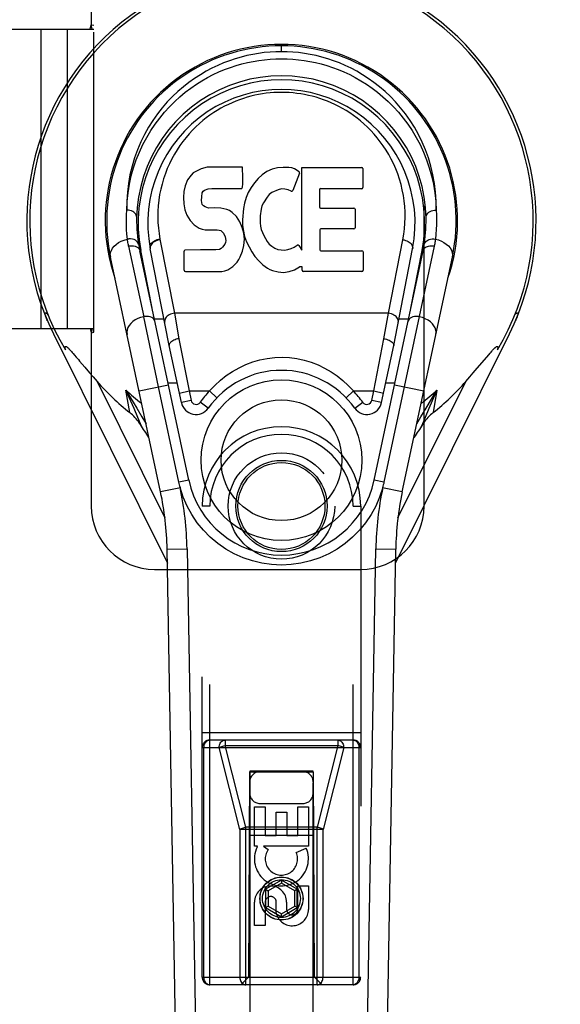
# Model space of a CAD drawing. Header units: inches. Extents: x 0 to 215, y 0 to 139.
# Tile 68 of 91: x 67.87 to 70, y 65.43 to 69.31. Entities that reach past the tile are written whole.
import ezdxf

# ---------------------------------------------------------------- set-up
doc = ezdxf.new("R2010")
doc.units = ezdxf.units.IN
doc.header["$LTSCALE"] = 11.835443
doc.header["$MEASUREMENT"] = 0
doc.linetypes.add('HIDDEN', pattern=[0.2, 0.1, -0.1])
doc.linetypes.add('PHANTOM', pattern=[0.8, 0.45, -0.05, 0.1, -0.05, 0.1, -0.05])
doc.layers.get('0').update_dxf_attribs({"linetype": 'CONTINUOUS'})
for name, color, linetype in [('02___PRT_ALL_AXES', 7, 'CONTINUOUS'), ('AVAILABLE_DOOR_SPACE', 7, 'CONTINUOUS'), ('DEFAULT_2', 8, 'HIDDEN')]:
    doc.layers.add(name, color=color, linetype=linetype)

msp = doc.modelspace()

# ---------------------------------------------------------------- linework, layer by layer
at = {"color": 7, "linetype": 'Continuous'}
for p, q in [((68.8981, 69.1884), (68.8981, 69.2115)), ((68.5504, 68.7103), (68.5419, 68.7023)), ((68.56, 68.7168), (68.5504, 68.7103)), ((68.5817, 68.7266), (68.56, 68.7168)), ((68.605, 68.7339), (68.5817, 68.7266)), ((68.7446, 68.7339), (68.605, 68.7339)), ((68.7463, 68.6911), (68.7446, 68.7339)), ((68.8405, 68.7165), (68.8223, 68.7036)), ((68.8609, 68.7254), (68.8405, 68.7165)), ((68.8827, 68.7303), (68.8609, 68.7254)), ((68.9048, 68.7324), (68.8827, 68.7303)), ((68.9274, 68.732), (68.9048, 68.7324)), ((68.9385, 68.7304), (68.9274, 68.732)), ((68.949, 68.727), (68.9385, 68.7304)), ((68.9691, 68.7098), (68.9429, 68.6416)), ((68.9677, 68.7149), (68.949, 68.727)), ((68.9779, 68.7319), (69.2147, 68.7319)), ((68.9779, 68.4067), (68.9779, 68.7319)), ((69.2192, 68.7274), (69.2192, 68.653)), ((68.5282, 68.6827), (68.5189, 68.6602)), ((68.5419, 68.7023), (68.5282, 68.6827)), ((68.7442, 68.6545), (68.7454, 68.6673)), ((68.7454, 68.6673), (68.7463, 68.6911)), ((68.7913, 68.6716), (68.7783, 68.6534)), ((68.806, 68.6883), (68.7913, 68.6716)), ((68.8223, 68.7036), (68.806, 68.6883)), ((68.5138, 68.6368), (68.512, 68.6131)), ((68.5189, 68.6602), (68.5138, 68.6368)), ((68.5837, 68.6164), (68.5858, 68.6315)), ((68.5858, 68.6315), (68.5889, 68.6381)), ((68.5889, 68.6381), (68.5947, 68.643)), ((68.5947, 68.643), (68.609, 68.6474)), ((68.609, 68.6474), (68.6239, 68.6486)), ((68.6239, 68.6486), (68.7368, 68.6486)), ((68.7368, 68.6486), (68.7424, 68.6491)), ((68.7424, 68.6491), (68.7442, 68.6545)), ((68.7675, 68.6339), (68.759, 68.6133)), ((68.7783, 68.6534), (68.7675, 68.6339)), ((68.8603, 68.6335), (68.8496, 68.626)), ((68.8852, 68.644), (68.8603, 68.6335)), ((68.898, 68.6473), (68.8852, 68.644)), ((68.9113, 68.6471), (68.898, 68.6473)), ((68.9245, 68.644), (68.9113, 68.6471)), ((68.9369, 68.6391), (68.9245, 68.644)), ((69.048, 68.6441), (69.048, 68.5766)), ((69.2147, 68.6485), (69.0525, 68.6485)), ((68.512, 68.6131), (68.5128, 68.5892)), ((68.5128, 68.5892), (68.5167, 68.5657)), ((68.5831, 68.6014), (68.5837, 68.6164)), ((68.5838, 68.5938), (68.5831, 68.6014)), ((68.5861, 68.5867), (68.5838, 68.5938)), ((68.7529, 68.5918), (68.7488, 68.5699)), ((68.759, 68.6133), (68.7529, 68.5918)), ((68.8272, 68.5924), (68.8213, 68.5806)), ((68.8413, 68.6156), (68.8272, 68.5924)), ((68.8496, 68.626), (68.8413, 68.6156)), ((68.5167, 68.5657), (68.5251, 68.5435)), ((68.5906, 68.5807), (68.5861, 68.5867)), ((68.5967, 68.5763), (68.5906, 68.5807)), ((68.6111, 68.5723), (68.5967, 68.5763)), ((68.6352, 68.573), (68.6111, 68.5723)), ((68.6591, 68.5718), (68.6352, 68.573)), ((68.6826, 68.5667), (68.6591, 68.5718)), ((68.6935, 68.5619), (68.6826, 68.5667)), ((68.7034, 68.555), (68.6935, 68.5619)), ((68.7206, 68.5382), (68.7034, 68.555)), ((68.7488, 68.5699), (68.7442, 68.5255)), ((68.8176, 68.568), (68.8143, 68.5412)), ((68.8213, 68.5806), (68.8176, 68.568)), ((69.0525, 68.5721), (69.1837, 68.5721)), ((69.1882, 68.5677), (69.1882, 68.4945)), ((68.5251, 68.5435), (68.5379, 68.5233)), ((68.5379, 68.5233), (68.5543, 68.506)), ((68.7337, 68.5181), (68.7206, 68.5382)), ((68.7431, 68.496), (68.7337, 68.5181)), ((68.7442, 68.5255), (68.7451, 68.5033)), ((68.8143, 68.5412), (68.8136, 68.5143)), ((68.8136, 68.5143), (68.8149, 68.5011)), ((68.5543, 68.506), (68.5741, 68.4928)), ((68.5741, 68.4928), (68.5852, 68.4887)), ((68.5852, 68.4887), (68.5969, 68.4867)), ((68.5969, 68.4867), (68.6444, 68.4862)), ((68.6444, 68.4862), (68.652, 68.4855)), ((68.652, 68.4855), (68.6589, 68.4831)), ((68.6589, 68.4831), (68.665, 68.4785)), ((68.665, 68.4785), (68.6699, 68.4725)), ((68.6699, 68.4725), (68.6764, 68.459)), ((68.7493, 68.4729), (68.7431, 68.496)), ((68.7451, 68.5033), (68.7482, 68.4812)), ((68.7482, 68.4812), (68.7528, 68.4593)), ((68.7519, 68.449), (68.7493, 68.4729)), ((68.8149, 68.5011), (68.818, 68.4882)), ((68.818, 68.4882), (68.8282, 68.4634)), ((69.0493, 68.4856), (69.0493, 68.408)), ((69.1837, 68.4901), (69.0537, 68.4901)), ((68.4191, 68.4498), (68.4763, 68.1572)), ((68.6781, 68.4363), (68.6755, 68.4294)), ((68.6764, 68.459), (68.6789, 68.4438)), ((68.6789, 68.4438), (68.6781, 68.4363)), ((68.7503, 68.425), (68.7519, 68.449)), ((68.7528, 68.4593), (68.7598, 68.4383)), ((68.7598, 68.4383), (68.7812, 68.399)), ((68.8282, 68.4634), (68.8415, 68.4403)), ((68.8415, 68.4403), (68.8502, 68.4302)), ((69.32, 68.1572), (69.3767, 68.447)), ((68.2956, 68.4222), (68.3549, 68.1439)), ((68.5323, 67.5), (68.3398, 68.4035)), ((68.388, 68.1772), (68.3437, 68.4043)), ((68.4555, 68.0304), (68.381, 68.4116)), ((68.5145, 68.3273), (68.5145, 68.4022)), ((68.5783, 68.4072), (68.519, 68.4066)), ((68.6391, 68.4075), (68.5783, 68.4072)), ((68.6543, 68.4087), (68.6391, 68.4075)), ((68.6607, 68.4121), (68.6543, 68.4087)), ((68.6662, 68.4174), (68.6607, 68.4121)), ((68.6755, 68.4294), (68.6662, 68.4174)), ((68.7354, 68.3795), (68.744, 68.4019)), ((68.744, 68.4019), (68.7503, 68.425)), ((68.7812, 68.399), (68.7938, 68.3806)), ((68.8502, 68.4302), (68.8603, 68.4214)), ((68.8603, 68.4214), (68.8715, 68.414)), ((68.8715, 68.414), (68.8839, 68.4092)), ((68.8839, 68.4092), (68.8971, 68.4068)), ((68.8971, 68.4068), (68.9105, 68.4063)), ((68.9105, 68.4063), (68.9236, 68.4083)), ((68.9236, 68.4083), (68.9364, 68.4123)), ((68.9364, 68.4123), (68.9486, 68.4178)), ((68.9486, 68.4178), (68.9596, 68.4253)), ((68.966, 68.4242), (68.9779, 68.4067)), ((69.0537, 68.4036), (69.2153, 68.4036)), ((69.2198, 68.3991), (69.2198, 68.327)), ((69.2639, 67.5), (69.4565, 68.4035)), ((69.5007, 68.4222), (69.3024, 67.4918)), ((69.3407, 68.0304), (69.4153, 68.4116)), ((69.4082, 68.1772), (69.4526, 68.4043)), ((68.4216, 67.4529), (68.2243, 68.3789)), ((68.7063, 68.3419), (68.7233, 68.3588)), ((68.7233, 68.3588), (68.73, 68.3687)), ((68.73, 68.3687), (68.7354, 68.3795)), ((68.7938, 68.3806), (68.8084, 68.3639)), ((68.8084, 68.3639), (68.8249, 68.3489)), ((69.3747, 67.4529), (69.572, 68.3789)), ((68.5194, 68.3225), (68.6634, 68.3225)), ((68.6634, 68.3225), (68.6753, 68.3241)), ((68.6753, 68.3241), (68.6865, 68.3281)), ((68.6865, 68.3281), (68.7063, 68.3419)), ((68.8249, 68.3489), (68.8426, 68.3352)), ((68.8426, 68.3352), (68.8524, 68.3301)), ((68.8524, 68.3301), (68.8629, 68.3264)), ((68.8629, 68.3264), (68.8847, 68.3208)), ((68.8847, 68.3208), (68.9067, 68.3183)), ((68.9067, 68.3183), (68.9288, 68.3214)), ((68.9288, 68.3214), (68.9501, 68.3281)), ((68.9501, 68.3281), (68.969, 68.3398)), ((68.969, 68.3398), (68.9693, 68.3399)), ((68.9798, 68.3399), (68.9693, 68.3399)), ((68.9798, 68.327), (68.9798, 68.3399)), ((69.2153, 68.3225), (68.9842, 68.3225)), ((67.969, 68.1432), (67.9688, 68.1439)), ((68.4138, 67.8673), (68.3549, 68.1438)), ((68.4352, 68.1342), (68.3972, 68.1342)), ((69.32, 68.1572), (68.4763, 68.1572)), ((68.4763, 68.1572), (68.4941, 68.057)), ((69.3021, 68.057), (69.32, 68.1572)), ((69.3991, 68.1342), (69.361, 68.1342)), ((67.9991, 68.0756), (68.4483, 67.1719)), ((68.4941, 68.057), (68.534, 67.851)), ((69.2622, 67.851), (69.3021, 68.057)), ((69.3479, 67.1719), (69.7971, 68.0756)), ((68.0671, 68.0097), (68.0702, 68.0063)), ((68.0702, 68.0063), (68.0735, 68.0025)), ((68.5035, 67.8053), (68.4555, 68.0304)), ((69.2928, 67.8053), (69.3407, 68.0304)), ((68.0735, 68.0025), (68.0771, 67.9984)), ((68.0771, 67.9984), (68.0827, 67.9918)), ((68.0827, 67.9918), (68.0886, 67.9849)), ((68.1021, 67.969), (68.1129, 67.9562)), ((69.6704, 67.9409), (69.7076, 67.9849)), ((69.7076, 67.9849), (69.7155, 67.9941)), ((69.7155, 67.9941), (69.721, 68.0005)), ((69.721, 68.0005), (69.7244, 68.0044)), ((68.1129, 67.9562), (68.1224, 67.945)), ((68.1224, 67.945), (68.1416, 67.9226)), ((69.6546, 67.9226), (69.6704, 67.9409)), ((68.1416, 67.9226), (68.1555, 67.9065)), ((68.1555, 67.9065), (68.1714, 67.8883)), ((69.6249, 67.8883), (69.6407, 67.9065)), ((69.6407, 67.9065), (69.6546, 67.9226)), ((68.1714, 67.8883), (68.4386, 67.3506)), ((68.2999, 67.7658), (68.2849, 67.8543)), ((68.3368, 67.8509), (68.4523, 67.8755)), ((68.4938, 67.4918), (68.4138, 67.8673)), ((68.4506, 67.8836), (68.4868, 67.8836)), ((69.3094, 67.8836), (69.3457, 67.8836)), ((69.3439, 67.8755), (69.4595, 67.8509)), ((69.3575, 67.3504), (69.6249, 67.8883)), ((69.4684, 67.7831), (69.5114, 67.8543)), ((69.5114, 67.8544), (69.4794, 67.7814)), ((69.5114, 67.8543), (69.4963, 67.7658)), ((68.4955, 67.8428), (68.534, 67.851)), ((68.542, 67.8135), (68.5035, 67.8053)), ((68.534, 67.851), (68.6144, 67.851)), ((68.534, 67.851), (68.542, 67.8135)), ((68.6144, 67.851), (68.6428, 67.8237)), ((69.1534, 67.8237), (69.1818, 67.851)), ((69.1818, 67.851), (69.2622, 67.851)), ((69.2542, 67.8135), (69.2622, 67.851)), ((69.2928, 67.8053), (69.2542, 67.8135)), ((69.2622, 67.851), (69.3007, 67.8428)), ((68.6094, 67.7834), (68.5773, 67.8062)), ((69.1869, 67.7834), (69.219, 67.8062)), ((69.4481, 67.7493), (69.4684, 67.7831)), ((68.3481, 67.7493), (68.3644, 67.7214)), ((69.4319, 67.7214), (69.4481, 67.7493)), ((69.4247, 67.674), (69.4204, 67.6677)), ((68.4999, 67.4696), (68.4216, 67.4529)), ((68.5323, 67.5), (68.4938, 67.4918)), ((69.3024, 67.4918), (69.2639, 67.5)), ((69.3747, 67.4529), (69.2964, 67.4696)), ((68.4474, 67.2274), (68.5261, 67.2287)), ((68.5196, 63.0881), (68.4474, 67.2274)), ((68.5261, 67.2287), (68.5866, 63.7643)), ((69.2097, 63.7643), (69.2702, 67.2287)), ((69.2702, 67.2287), (69.3489, 67.2274)), ((69.2766, 63.0881), (69.3489, 67.2274))]:
    msp.add_line(p, q, dxfattribs=at)
for points in [[(68.8981, 69.1884), (68.8758, 69.188), (68.8533, 69.1868), (68.8306, 69.1847), (68.8078, 69.1817), (68.7848, 69.1778), (68.7618, 69.173), (68.7388, 69.1672), (68.7157, 69.1605), (68.6927, 69.1528), (68.6697, 69.1441), (68.6468, 69.1342), (68.6239, 69.1233), (68.601, 69.1112), (68.5783, 69.0979), (68.5557, 69.0833), (68.5334, 69.0674), (68.5114, 69.0502), (68.4898, 69.0316), (68.4686, 69.0117), (68.4481, 68.9903), (68.4282, 68.9675), (68.4092, 68.9433), (68.391, 68.9176), (68.3739, 68.8906), (68.358, 68.8622), (68.3434, 68.8325), (68.3303, 68.8017), (68.3188, 68.7698), (68.3089, 68.7369), (68.3009, 68.7033), (68.2947, 68.6691), (68.2905, 68.6344), (68.2883, 68.5995), (68.2881, 68.5643)], [(69.5082, 68.5643), (69.508, 68.5995), (69.5058, 68.6344), (69.5015, 68.6691), (69.4954, 68.7033), (69.4873, 68.7369), (69.4775, 68.7697), (69.466, 68.8016), (69.4529, 68.8324), (69.4383, 68.8621), (69.4224, 68.8905), (69.4053, 68.9175), (69.3871, 68.9432), (69.3681, 68.9675), (69.3482, 68.9903), (69.3276, 69.0117), (69.3065, 69.0317), (69.2848, 69.0502), (69.2628, 69.0674), (69.2405, 69.0833), (69.2179, 69.0979), (69.1952, 69.1112), (69.1724, 69.1233), (69.1495, 69.1342), (69.1265, 69.1441), (69.1035, 69.1528), (69.0805, 69.1605), (69.0575, 69.1672), (69.0344, 69.173), (69.0114, 69.1778), (68.9884, 69.1817), (68.9656, 69.1847), (68.9429, 69.1868), (68.9204, 69.188), (68.8981, 69.1884)], [(68.2881, 68.5643), (68.2898, 68.5985), (68.2934, 68.6324), (68.2989, 68.6659), (68.3062, 68.6988), (68.3153, 68.731), (68.3259, 68.7624), (68.3381, 68.7928), (68.3518, 68.8221), (68.3667, 68.8503), (68.3828, 68.8772), (68.4, 68.9028), (68.4181, 68.9271), (68.4371, 68.9501), (68.4568, 68.9717), (68.4771, 68.992), (68.4979, 69.011), (68.5191, 69.0286), (68.5407, 69.045), (68.5626, 69.06), (68.5847, 69.0739), (68.6069, 69.0866), (68.6293, 69.0981), (68.6517, 69.1086), (68.6741, 69.118), (68.6966, 69.1263), (68.7191, 69.1337), (68.7416, 69.1401), (68.764, 69.1457), (68.7865, 69.1503), (68.8088, 69.154), (68.8312, 69.1569), (68.8535, 69.1589), (68.8759, 69.1602), (68.8982, 69.1606), (68.9205, 69.1602), (68.9428, 69.1589), (68.9651, 69.1569), (68.9874, 69.154), (69.0098, 69.1503), (69.0323, 69.1456), (69.0547, 69.1401), (69.0772, 69.1337), (69.0997, 69.1263), (69.1222, 69.118), (69.1446, 69.1086), (69.1671, 69.0981), (69.1894, 69.0866), (69.2116, 69.0739), (69.2337, 69.06), (69.2556, 69.0449), (69.2772, 69.0286), (69.2984, 69.0109), (69.3192, 68.992), (69.3395, 68.9717), (69.3592, 68.9501), (69.3782, 68.9271), (69.3963, 68.9028), (69.4135, 68.8772), (69.4296, 68.8502), (69.4445, 68.8221), (69.4581, 68.7928), (69.4703, 68.7624), (69.481, 68.731), (69.49, 68.6988), (69.4973, 68.6659), (69.5028, 68.6324), (69.5064, 68.5985), (69.5082, 68.5643)], [(69.3767, 68.447), (69.3804, 68.4688), (69.3832, 68.4907), (69.3849, 68.5127), (69.3857, 68.5347), (69.3854, 68.5567), (69.3842, 68.5786), (69.382, 68.6005), (69.3788, 68.6222), (69.3747, 68.6436), (69.3696, 68.6647), (69.3635, 68.6859), (69.3565, 68.7067), (69.3489, 68.7263), (69.3406, 68.7454), (69.3311, 68.7646), (69.321, 68.7832), (69.3107, 68.8003), (69.2998, 68.8169), (69.2878, 68.8335), (69.2754, 68.8494), (69.2633, 68.8636), (69.2508, 68.8772), (69.2371, 68.8909), (69.2232, 68.9039), (69.2098, 68.9155), (69.1962, 68.9264), (69.1817, 68.9371), (69.1671, 68.9472), (69.153, 68.9562), (69.1389, 68.9645), (69.1238, 68.9727), (69.1087, 68.9803), (69.0941, 68.987), (69.0796, 68.9931), (69.0645, 68.9988), (69.0493, 69.0041), (69.0345, 69.0086), (69.0197, 69.0127), (69.0044, 69.0164), (68.989, 69.0195), (68.974, 69.0222), (68.9591, 69.0243), (68.9439, 69.0259), (68.9286, 69.0271), (68.9135, 69.0279), (68.8983, 69.0281), (68.8832, 69.0279), (68.8682, 69.0272), (68.8531, 69.026), (68.838, 69.0244), (68.8231, 69.0223), (68.8081, 69.0197), (68.7928, 69.0166), (68.7775, 69.0129), (68.7628, 69.0089), (68.748, 69.0044), (68.7329, 68.9992), (68.7179, 68.9935), (68.7033, 68.9875), (68.6888, 68.9809), (68.6738, 68.9734), (68.6589, 68.9654), (68.6449, 68.9572), (68.631, 68.9484), (68.6163, 68.9383), (68.6017, 68.9276), (68.5881, 68.9169), (68.5747, 68.9053), (68.5606, 68.8923), (68.5469, 68.8787), (68.5343, 68.8651), (68.5221, 68.8508), (68.5096, 68.835), (68.4975, 68.8184), (68.4866, 68.8019), (68.4762, 68.7848), (68.466, 68.7662), (68.4565, 68.747), (68.448, 68.7278), (68.4404, 68.7083), (68.4334, 68.6877), (68.4272, 68.6668), (68.4221, 68.646), (68.4179, 68.6249)], [(68.4179, 68.6249), (68.4146, 68.6033), (68.4123, 68.5814), (68.4109, 68.5594), (68.4106, 68.5374), (68.4112, 68.5154), (68.4128, 68.4934), (68.4155, 68.4716), (68.4191, 68.4498)], [(68.291, 68.4494), (68.289, 68.4685), (68.2876, 68.4876), (68.2868, 68.5068), (68.2866, 68.5259), (68.287, 68.5451), (68.2881, 68.5643)], [(68.3274, 68.5355), (68.327, 68.5399), (68.3257, 68.5442), (68.3234, 68.5482), (68.3204, 68.5519), (68.3165, 68.5553), (68.3119, 68.5583), (68.3066, 68.5608), (68.3008, 68.5626), (68.2945, 68.5638), (68.2881, 68.5643)], [(69.4688, 68.5355), (69.4692, 68.5399), (69.4706, 68.5442), (69.4728, 68.5482), (69.4759, 68.5519), (69.4797, 68.5553), (69.4843, 68.5583), (69.4896, 68.5608), (69.4955, 68.5626), (69.5018, 68.5638), (69.5082, 68.5643)], [(69.5082, 68.5643), (69.5092, 68.5451), (69.5096, 68.5259), (69.5094, 68.5068), (69.5086, 68.4876), (69.5072, 68.4685), (69.5052, 68.4494)], [(68.2243, 68.3789), (68.2234, 68.3877), (68.2245, 68.3965), (68.2274, 68.4051), (68.2321, 68.4134), (68.2384, 68.4214), (68.2464, 68.4289), (68.2559, 68.4357), (68.2666, 68.4415), (68.2785, 68.4461), (68.291, 68.4494)], [(68.2962, 68.4501), (68.2953, 68.45), (68.2945, 68.4499), (68.2936, 68.4498), (68.2927, 68.4497), (68.2919, 68.4496), (68.291, 68.4494)], [(68.2956, 68.4222), (68.2946, 68.4267), (68.2938, 68.4312), (68.293, 68.4358), (68.2923, 68.4403), (68.2916, 68.4449), (68.291, 68.4494)], [(68.335, 68.4288), (68.3336, 68.4336), (68.3309, 68.438), (68.3272, 68.4418), (68.3225, 68.4451), (68.3169, 68.4476), (68.3104, 68.4494), (68.3034, 68.4502), (68.2962, 68.4501)], [(68.3804, 68.4147), (68.38, 68.4186), (68.3805, 68.4225), (68.3816, 68.4263), (68.3835, 68.43), (68.386, 68.4336), (68.3892, 68.4371), (68.393, 68.4402), (68.3974, 68.4431), (68.4023, 68.4455), (68.4076, 68.4475), (68.4133, 68.449), (68.4191, 68.4498)], [(68.4196, 68.447), (68.4141, 68.4462), (68.4087, 68.4448), (68.4035, 68.4429), (68.3986, 68.4406), (68.3942, 68.4378), (68.3902, 68.4346), (68.3869, 68.4311), (68.3842, 68.4274), (68.3822, 68.4235), (68.381, 68.4195), (68.3806, 68.4155), (68.381, 68.4116)], [(69.3767, 68.447), (69.3822, 68.4462), (69.3876, 68.4448), (69.3928, 68.4429), (69.3977, 68.4405), (69.4021, 68.4378), (69.406, 68.4346), (69.4094, 68.4311), (69.412, 68.4274), (69.414, 68.4235), (69.4152, 68.4195), (69.4157, 68.4155), (69.4153, 68.4116)], [(69.4613, 68.4288), (69.4625, 68.433), (69.4646, 68.4369), (69.4675, 68.4404), (69.4712, 68.4434), (69.4756, 68.446), (69.4807, 68.4481), (69.4863, 68.4495), (69.4924, 68.4502), (69.4988, 68.4502), (69.5052, 68.4494)], [(69.5052, 68.4494), (69.5046, 68.4449), (69.504, 68.4403), (69.5033, 68.4358), (69.5025, 68.4312), (69.5016, 68.4267), (69.5007, 68.4222)], [(69.5052, 68.4494), (69.5173, 68.4463), (69.5287, 68.4419), (69.539, 68.4366), (69.5482, 68.4302), (69.5564, 68.423), (69.5632, 68.4149), (69.5683, 68.4062), (69.5716, 68.3972), (69.5728, 68.388), (69.572, 68.3789)], [(68.2956, 68.4222), (68.2965, 68.4224), (68.2975, 68.4226), (68.2984, 68.4228), (68.2994, 68.4229), (68.3003, 68.423), (68.3013, 68.4232)], [(68.3013, 68.4232), (68.3081, 68.4234), (68.3147, 68.4229), (68.3208, 68.4215), (68.3264, 68.4193), (68.3313, 68.4163), (68.3352, 68.4126)], [(68.3352, 68.4126), (68.3381, 68.4083), (68.3398, 68.4035)], [(69.4565, 68.4035), (69.4577, 68.4073), (69.4596, 68.4107), (69.4622, 68.4138)], [(69.4622, 68.4138), (69.4654, 68.4166), (69.4692, 68.4189), (69.4736, 68.4208), (69.4784, 68.4223), (69.4836, 68.4232), (69.4892, 68.4235), (69.495, 68.4232)], [(69.495, 68.4232), (69.4964, 68.423), (69.4979, 68.4228), (69.4993, 68.4225), (69.5007, 68.4222)], [(67.9688, 68.1439), (67.9683, 68.1455), (67.9677, 68.1477), (67.9672, 68.1496), (67.9668, 68.1515), (67.9665, 68.1532), (67.9664, 68.1547), (67.9664, 68.156), (67.9666, 68.1572), (67.9671, 68.158), (67.9677, 68.1585), (67.9686, 68.1587), (67.9696, 68.1585), (67.9708, 68.1579), (67.972, 68.1571), (67.9734, 68.156), (67.9748, 68.1546), (67.9762, 68.1531), (67.9777, 68.1515)], [(67.975, 68.1278), (67.9738, 68.1307), (67.9727, 68.1335), (67.9716, 68.1361), (67.9707, 68.1386), (67.9698, 68.141), (67.969, 68.1432)], [(68.3549, 68.1439), (68.343, 68.1406), (68.3318, 68.1362), (68.3216, 68.1308), (68.3125, 68.1245), (68.3045, 68.1172), (68.2979, 68.1092), (68.2929, 68.1006), (68.2897, 68.0917), (68.2885, 68.0826), (68.2893, 68.0736)], [(68.3606, 68.1448), (68.3597, 68.1447), (68.3587, 68.1445), (68.3577, 68.1444), (68.3568, 68.1442), (68.3558, 68.144), (68.3549, 68.1439)], [(68.3991, 68.1251), (68.3975, 68.1297), (68.3948, 68.1339), (68.391, 68.1375), (68.3864, 68.1406), (68.3808, 68.1429), (68.3745, 68.1444), (68.3677, 68.1451), (68.3606, 68.1448)], [(68.4763, 68.1572), (68.4707, 68.1564), (68.4654, 68.155), (68.4604, 68.1532), (68.4557, 68.151), (68.4514, 68.1483), (68.4474, 68.1453), (68.444, 68.1418), (68.4412, 68.1381), (68.4391, 68.1341), (68.4378, 68.1301), (68.4373, 68.1259), (68.4377, 68.1218)], [(69.3586, 68.1218), (69.359, 68.1258), (69.3585, 68.1297), (69.3574, 68.1335), (69.3556, 68.1372), (69.3531, 68.1409), (69.3499, 68.1443), (69.346, 68.1476), (69.3416, 68.1504), (69.3367, 68.1529), (69.3314, 68.1549), (69.3258, 68.1563), (69.32, 68.1572)], [(69.4017, 68.1342), (69.3988, 68.1299), (69.3971, 68.1251)], [(69.4356, 68.1448), (69.4288, 68.1451), (69.4222, 68.1445), (69.4161, 68.1431), (69.4106, 68.1409), (69.4057, 68.1379), (69.4017, 68.1342)], [(69.4414, 68.1439), (69.4404, 68.144), (69.4395, 68.1442), (69.4385, 68.1444), (69.4376, 68.1445), (69.4366, 68.1447), (69.4356, 68.1448)], [(69.5069, 68.0736), (69.5078, 68.0823), (69.5067, 68.091), (69.5039, 68.0995), (69.4994, 68.1078), (69.4931, 68.1158), (69.4853, 68.1232), (69.476, 68.13), (69.4654, 68.1358), (69.4538, 68.1405), (69.4414, 68.1439)], [(69.8186, 68.1515), (69.8201, 68.1532), (69.8216, 68.1547), (69.823, 68.1561), (69.8244, 68.1572), (69.8257, 68.1581), (69.8269, 68.1586), (69.8279, 68.1587), (69.8288, 68.1584), (69.8294, 68.1577), (69.8298, 68.1567), (69.8299, 68.1552), (69.8298, 68.1536), (69.8295, 68.1517), (69.8291, 68.1496), (69.8285, 68.1474), (69.8278, 68.1451)], [(69.8278, 68.1451), (69.827, 68.1426), (69.8261, 68.1399), (69.825, 68.1371), (69.8239, 68.1342), (69.8226, 68.1311), (69.8212, 68.1278)], [(68.4941, 68.057), (68.4888, 68.056), (68.4835, 68.0546), (68.4785, 68.0529), (68.4737, 68.0509), (68.4694, 68.0487), (68.4655, 68.0463), (68.4622, 68.0438), (68.4594, 68.0411), (68.4574, 68.0384), (68.456, 68.0357), (68.4554, 68.033), (68.4555, 68.0304)], [(69.3021, 68.057), (69.3075, 68.056), (69.3128, 68.0546), (69.3178, 68.0529), (69.3225, 68.0509), (69.3269, 68.0487), (69.3308, 68.0463), (69.3341, 68.0438), (69.3368, 68.0411), (69.3389, 68.0384), (69.3402, 68.0357), (69.3408, 68.033), (69.3407, 68.0304)], [(68.0466, 68.0128), (68.0463, 68.0144), (68.046, 68.0159), (68.0457, 68.0174), (68.0455, 68.0188), (68.0454, 68.0202), (68.0453, 68.0215), (68.0452, 68.0227), (68.0453, 68.0238), (68.0455, 68.0249), (68.0458, 68.0258), (68.0463, 68.0264), (68.0469, 68.0269), (68.0477, 68.0269), (68.0486, 68.0267), (68.0496, 68.0263), (68.0506, 68.0258), (68.0516, 68.0251), (68.0526, 68.0243), (68.0536, 68.0235), (68.0547, 68.0226), (68.0558, 68.0216), (68.0569, 68.0205), (68.058, 68.0194), (68.0592, 68.0182), (68.0604, 68.017), (68.0617, 68.0157), (68.063, 68.0143), (68.0643, 68.0129), (68.0657, 68.0113), (68.0671, 68.0097)], [(69.7244, 68.0044), (69.7276, 68.008), (69.7291, 68.0097), (69.7306, 68.0113), (69.732, 68.0129), (69.7333, 68.0143), (69.7346, 68.0157), (69.7358, 68.017), (69.737, 68.0182), (69.7382, 68.0194), (69.7394, 68.0205), (69.7405, 68.0216), (69.7416, 68.0226), (69.7426, 68.0235), (69.7437, 68.0243), (69.7447, 68.0251), (69.7457, 68.0258), (69.7467, 68.0263), (69.7476, 68.0267), (69.7485, 68.0269), (69.7493, 68.0269), (69.75, 68.0264), (69.7505, 68.0258), (69.7508, 68.0249), (69.751, 68.0238), (69.751, 68.0227), (69.751, 68.0215), (69.7509, 68.0202), (69.7507, 68.0188), (69.7505, 68.0174), (69.7503, 68.0159), (69.75, 68.0144), (69.7496, 68.0128)], [(68.0886, 67.9849), (68.0973, 67.9747), (68.1021, 67.969)], [(68.6144, 67.851), (68.6352, 67.873), (68.6573, 67.8933), (68.6807, 67.9117), (68.7053, 67.9283), (68.7311, 67.9428), (68.7578, 67.9553), (68.7853, 67.9656), (68.8134, 67.9736), (68.8423, 67.9794), (68.8716, 67.9828), (68.9007, 67.9838), (68.9298, 67.9824), (68.9589, 67.9786), (68.9876, 67.9725), (69.0153, 67.9641), (69.0423, 67.9537), (69.0685, 67.9411), (69.0937, 67.9266), (69.1175, 67.9103), (69.1402, 67.8923), (69.1616, 67.8725), (69.1818, 67.851)], [(68.3461, 67.7125), (68.3319, 67.7465), (68.3169, 67.7814), (68.2849, 67.8544)], [(68.2849, 67.8543), (68.3279, 67.7831), (68.3481, 67.7493)], [(69.4794, 67.7814), (69.4643, 67.7465), (69.4502, 67.7125)], [(68.3461, 67.7125), (68.3421, 67.7186), (68.3381, 67.7245), (68.3339, 67.7303), (68.3295, 67.7359), (68.3251, 67.7413), (68.3204, 67.7466), (68.3156, 67.7517), (68.3106, 67.7566), (68.3053, 67.7613), (68.2999, 67.7658)], [(69.4964, 67.7658), (69.4909, 67.7613), (69.4857, 67.7566), (69.4806, 67.7516), (69.4757, 67.7464), (69.471, 67.7411), (69.4665, 67.7356), (69.4622, 67.73), (69.458, 67.7243), (69.454, 67.7185), (69.4502, 67.7125)], [(68.3758, 67.6677), (68.3715, 67.6741), (68.3672, 67.6804), (68.3629, 67.6868), (68.3586, 67.6932), (68.3544, 67.6996), (68.3502, 67.7061), (68.3461, 67.7125)], [(69.4502, 67.7125), (69.446, 67.7061), (69.4418, 67.6996), (69.4376, 67.6931), (69.4333, 67.6867), (69.429, 67.6803), (69.4247, 67.674)], [(68.4999, 67.4696), (68.4981, 67.4751), (68.4965, 67.4806), (68.4951, 67.4862), (68.4938, 67.4918)], [(68.8981, 67.1646), (68.8593, 67.1665), (68.8211, 67.1718), (68.7836, 67.1808), (68.7471, 67.1932), (68.712, 67.2089), (68.6785, 67.2278), (68.6469, 67.2497), (68.6175, 67.2744), (68.5905, 67.3018), (68.5662, 67.3316), (68.5447, 67.3635), (68.5263, 67.3974), (68.511, 67.4329), (68.4988, 67.47)], [(69.2975, 67.47), (69.2853, 67.4329), (69.27, 67.3974), (69.2515, 67.3635), (69.2301, 67.3316), (69.2057, 67.3018), (69.1787, 67.2744), (69.1493, 67.2497), (69.1178, 67.2278), (69.0843, 67.2089), (69.0491, 67.1932), (69.0126, 67.1808), (68.9751, 67.1718), (68.937, 67.1665), (68.8981, 67.1646)], [(69.3024, 67.4918), (69.3012, 67.4862), (69.2997, 67.4806), (69.2981, 67.4751), (69.2964, 67.4696)]]:
    msp.add_lwpolyline(points, dxfattribs=at)
for radius in [0.3169, 0.2382]:
    msp.add_circle((68.8981, 67.578), radius, dxfattribs=at)
for centre, radius, start, end in [((68.8981, 68.5225), 1.0039, 333.5698, 206.4302), ((68.8981, 68.5225), 0.9924, 329.0941, 210.9059), ((68.8981, 68.5225), 0.6947, 340.8981, 199.1019), ((68.8981, 68.5225), 0.689, 347.9703, 192.0297), ((68.8981, 68.5225), 0.5709, 347.9703, 192.0297), ((68.8981, 68.5127), 0.5269, 348.9402, 191.0594), ((68.9649, 68.7114), 0.00448, 339.0016, 51.8729), ((69.2147, 68.7274), 0.00448, 0, 90), ((68.9388, 68.6432), 0.00448, 246.1578, 339.0016), ((69.0525, 68.6441), 0.00448, 90, 180), ((69.2147, 68.653), 0.00448, 270, 360), ((69.0525, 68.5766), 0.00448, 180, 270), ((69.1837, 68.5677), 0.00448, 0, 90), ((69.0537, 68.4856), 0.00448, 90, 180), ((69.1837, 68.4945), 0.00448, 270, 360), ((68.519, 68.4022), 0.00448, 90, 180.0119), ((68.9623, 68.4217), 0.00448, 34.0893, 127.3444), ((69.0537, 68.408), 0.00448, 180, 270), ((69.2153, 68.3991), 0.00448, 0, 90), ((68.5194, 68.3273), 0.00483, 180, 270), ((68.9842, 68.327), 0.00448, 180, 270), ((69.2153, 68.327), 0.00448, 270, 360), ((68.8981, 67.578), 0.3543, 35.4237, 144.5763), ((68.8981, 68.5225), 0.9646, 221.1123, 231.6699), ((68.8981, 68.5225), 0.9069, 227.4534, 232.5597), ((68.8981, 68.5225), 0.9069, 307.4403, 312.5466), ((68.8981, 68.5225), 0.9646, 308.3301, 318.8877), ((68.5613, 67.8176), 0.0197, 192.0297, 324.5763), ((68.8981, 67.578), 0.3937, 136.101, 144.5763), ((68.8981, 67.578), 0.3937, 35.4237, 43.899), ((69.235, 67.8176), 0.0197, 215.4237, 347.9703), ((68.5613, 67.8176), 0.0591, 192.0297, 324.5763), ((69.235, 67.8176), 0.0591, 215.4237, 347.9703), ((67.2664, 67.2068), 1.2598, 1, 12.0588), ((68.8981, 67.578), 0.374, 192.0297, 347.9703), ((70.5298, 67.2068), 1.2598, 167.9412, 179), ((67.2664, 67.2068), 1.1811, 1, 12.0297), ((70.5298, 67.2068), 1.1811, 167.9703, 179)]:
    msp.add_arc(centre, radius, start, end, dxfattribs=at)
msp.add_ellipse((68.8981, 68.5126), major_axis=(0, 0.565), ratio=0.999848, start_param=-1.76365, end_param=1.76365, dxfattribs=at)
at = {"layer": '02___PRT_ALL_AXES', "color": 8, "linetype": 'HIDDEN'}
for p, q in [((68.7916, 66.2121), (68.834, 66.2121)), ((68.7916, 66.056), (68.7916, 66.2121)), ((68.834, 66.2121), (68.834, 66.0986)), ((68.8775, 66.1908), (68.9199, 66.1908)), ((68.8775, 66.0986), (68.8775, 66.1908)), ((68.9199, 66.1908), (68.9199, 66.0986)), ((68.9623, 66.2121), (69.0048, 66.2121)), ((68.9623, 66.0986), (68.9623, 66.2121)), ((69.0048, 66.2121), (69.0048, 66.056)), ((68.834, 66.0986), (68.8775, 66.0986)), ((68.9199, 66.0986), (68.9623, 66.0986)), ((68.8038, 66.056), (68.7916, 66.056)), ((68.8021, 66.0525), (68.8038, 66.056)), ((69.0048, 66.056), (68.8272, 66.056)), ((68.8272, 66.056), (68.8457, 66.043)), ((68.9567, 66.0316), (68.9958, 66.0486)), ((68.9623, 65.8997), (69.0048, 65.8997)), ((68.9623, 65.8073), (68.9623, 65.8997)), ((69.0048, 65.8997), (69.0048, 65.8073)), ((68.7916, 65.7434), (68.7916, 65.8359)), ((68.834, 65.8359), (68.834, 65.7434)), ((68.8775, 65.7935), (68.8775, 65.8398)), ((68.9185, 65.8359), (68.9185, 65.8074)), ((68.834, 65.7434), (68.7916, 65.7434))]:
    msp.add_line(p, q, dxfattribs=at)
for centre, radius in [((68.8981, 67.3975), 0.1715), ((68.8981, 65.85), 0.085)]:
    msp.add_circle(centre, radius, dxfattribs=at)
for centre, radius, start, end in [((68.898, 66.0062), 0.1065, 154.2636, 23.4027), ((68.898, 66.0062), 0.0639, 144.8895, 23.4026), ((68.855, 65.8359), 0.0635, 0, 180), ((68.8559, 65.8359), 0.0219, 10.307, 180), ((68.9404, 65.8072), 0.0644, 192.2995, 0.0775), ((68.9404, 65.8073), 0.0219, 179.9011, 360)]:
    msp.add_arc(centre, radius, start, end, dxfattribs=at)
at = {"layer": 'AVAILABLE_DOOR_SPACE', "color": 4, "linetype": 'PHANTOM'}
msp.add_arc((68.8981, 68.5225), 5.55, 278.4181, 360, dxfattribs=at)
at = {"layer": 'DEFAULT_2', "color": 8, "linetype": 'HIDDEN'}
for p, q in [((68.1481, 69.6475), (68.1481, 69.2943)), ((69.4606, 67.3975), (69.4606, 69.6475)), ((68.1437, 69.2775), (68.1481, 69.2943)), ((68.1481, 69.2943), (68.1586, 69.2925)), ((68.1512, 69.2775), (68.1481, 69.2943)), ((68.1586, 68.0825), (68.1586, 69.2925)), ((67.8302, 69.2775), (68.1512, 69.2775)), ((67.9495, 69.2775), (67.9495, 68.0975)), ((67.9507, 68.0975), (67.9507, 69.2775)), ((68.0534, 69.2775), (68.0534, 68.0975)), ((68.0547, 68.0975), (68.0547, 69.2775)), ((68.1512, 69.2775), (68.1586, 69.2775)), ((67.8302, 68.0975), (68.1512, 68.0975)), ((68.1437, 68.0975), (68.1481, 68.0807)), ((68.1512, 68.0975), (68.1481, 68.0807)), ((68.1512, 68.0975), (68.1586, 68.0975)), ((68.1481, 68.0807), (68.1586, 68.0825)), ((68.1481, 68.0807), (68.1481, 67.3975)), ((68.6156, 67.3975), (68.5856, 67.3975)), ((68.5856, 65.54), (68.5856, 67.3975)), ((68.6156, 65.51), (68.6156, 67.3975)), ((69.1806, 67.3975), (69.2106, 67.3975)), ((69.1806, 65.51), (69.1806, 67.3975)), ((69.2106, 67.3975), (69.2106, 65.54)), ((68.3981, 67.1475), (69.2106, 67.1475)), ((68.5856, 66.505), (69.2106, 66.505)), ((69.1806, 66.475), (68.6156, 66.475)), ((68.6758, 66.475), (68.6758, 66.4537)), ((68.6758, 66.4537), (69.1205, 66.4537)), ((68.7572, 66.1313), (68.6758, 66.4537)), ((69.1205, 66.4537), (69.039, 66.1313)), ((69.1205, 66.475), (69.1205, 66.4537)), ((68.5856, 66.445), (69.2106, 66.445)), ((68.5925, 65.54), (68.5925, 66.445)), ((68.7341, 66.1225), (68.6527, 66.445)), ((69.1436, 66.445), (69.0621, 66.1225)), ((69.2037, 66.445), (69.2037, 65.54)), ((68.7716, 66.35), (68.7681, 65.54)), ((68.7716, 66.35), (69.0246, 66.35)), ((69.0231, 66.3518), (68.7731, 66.3518)), ((68.7731, 66.3518), (68.7731, 34.35)), ((69.0231, 66.3486), (68.7731, 66.3486)), ((69.0231, 34.35), (69.0231, 66.3518)), ((69.0281, 65.54), (69.0246, 66.35)), ((68.8131, 66.225), (68.9831, 66.225)), ((69.0621, 66.1225), (68.7341, 66.1225)), ((68.7341, 66.1225), (68.7341, 65.54)), ((69.039, 66.1313), (68.7572, 66.1313)), ((68.7572, 65.51), (68.7572, 66.1313)), ((69.039, 65.51), (69.039, 66.1313)), ((69.0621, 65.54), (69.0621, 66.1225)), ((68.7706, 66.1), (69.0257, 66.1)), ((68.8981, 65.9225), (68.8356, 65.8864)), ((68.8981, 65.9109), (68.8456, 65.8806)), ((68.9606, 65.8864), (68.8981, 65.9225)), ((68.8981, 65.9225), (68.8981, 65.9109)), ((68.9506, 65.8806), (68.8981, 65.9109)), ((68.8356, 65.8864), (68.8456, 65.8806)), ((68.8356, 65.8864), (68.8356, 65.8142)), ((68.8456, 65.8806), (68.8456, 65.82)), ((68.9606, 65.8864), (68.9506, 65.8806)), ((68.9506, 65.82), (68.9506, 65.8806)), ((68.9606, 65.8142), (68.9606, 65.8864)), ((68.8356, 65.8142), (68.8456, 65.82)), ((68.8356, 65.8142), (68.8981, 65.7781)), ((68.8456, 65.82), (68.8981, 65.7897)), ((68.8981, 65.7897), (68.9506, 65.82)), ((68.8981, 65.7781), (68.9606, 65.8142)), ((68.9606, 65.8142), (68.9506, 65.82)), ((68.8981, 65.7781), (68.8981, 65.7897)), ((68.5856, 65.54), (69.2106, 65.54)), ((68.7681, 65.54), (68.7381, 65.51)), ((69.0281, 65.54), (69.0581, 65.51)), ((69.1806, 65.51), (68.6156, 65.51))]:
    msp.add_line(p, q, dxfattribs=at)
for points in [[(68.5925, 66.445), (68.5928, 66.4497), (68.5937, 66.4543), (68.5951, 66.4586), (68.5969, 66.4626), (68.5993, 66.4662), (68.6021, 66.4693), (68.6051, 66.4717), (68.6085, 66.4735), (68.612, 66.4746), (68.6156, 66.475)], [(68.6527, 66.445), (68.653, 66.4497), (68.6538, 66.4543), (68.6552, 66.4586), (68.6571, 66.4626), (68.6595, 66.4662), (68.6622, 66.4693), (68.6653, 66.4717), (68.6687, 66.4735), (68.6722, 66.4746), (68.6758, 66.475)], [(68.6527, 66.445), (68.6557, 66.4467), (68.6591, 66.4483), (68.6629, 66.4499), (68.667, 66.4513), (68.6714, 66.4526), (68.6758, 66.4537)], [(69.1205, 66.475), (69.1241, 66.4746), (69.1276, 66.4735), (69.1309, 66.4717), (69.134, 66.4693), (69.1368, 66.4662), (69.1391, 66.4626), (69.141, 66.4586), (69.1424, 66.4543), (69.1433, 66.4497), (69.1436, 66.445)], [(69.1436, 66.445), (69.1406, 66.4467), (69.1372, 66.4483), (69.1333, 66.4499), (69.1292, 66.4513), (69.1249, 66.4526), (69.1205, 66.4537)], [(69.1806, 66.475), (69.1842, 66.4746), (69.1878, 66.4735), (69.1911, 66.4717), (69.1942, 66.4693), (69.197, 66.4662), (69.1993, 66.4626), (69.2012, 66.4586), (69.2026, 66.4543), (69.2034, 66.4497), (69.2037, 66.445)], [(68.7341, 66.1225), (68.7371, 66.1242), (68.7405, 66.1258), (68.7444, 66.1274), (68.7485, 66.1288), (68.7528, 66.1301), (68.7572, 66.1313)], [(69.0621, 66.1225), (69.0592, 66.1242), (69.0557, 66.1258), (69.0519, 66.1274), (69.0478, 66.1288), (69.0435, 66.1301), (69.039, 66.1313)], [(68.6156, 65.51), (68.612, 65.5104), (68.6085, 65.5115), (68.6051, 65.5133), (68.6021, 65.5157), (68.5993, 65.5188), (68.5969, 65.5224), (68.595, 65.5264), (68.5937, 65.5307), (68.5928, 65.5353), (68.5925, 65.54)], [(68.7341, 65.54), (68.7344, 65.5353), (68.7353, 65.5307), (68.7367, 65.5264), (68.7385, 65.5224), (68.7409, 65.5188), (68.7437, 65.5157), (68.7467, 65.5133), (68.7501, 65.5115), (68.7536, 65.5104), (68.7572, 65.51)], [(69.039, 65.51), (69.0426, 65.5104), (69.0462, 65.5115), (69.0495, 65.5133), (69.0526, 65.5157), (69.0554, 65.5188), (69.0577, 65.5224), (69.0596, 65.5264), (69.061, 65.5307), (69.0618, 65.5353), (69.0621, 65.54)], [(69.2037, 65.54), (69.2034, 65.5353), (69.2026, 65.5307), (69.2012, 65.5264), (69.1993, 65.5224), (69.197, 65.5188), (69.1942, 65.5157), (69.1911, 65.5133), (69.1878, 65.5115), (69.1842, 65.5104), (69.1806, 65.51)]]:
    msp.add_lwpolyline(points, dxfattribs=at)
for centre, radius in [((68.8981, 67.3975), 0.21), ((68.8981, 67.3975), 0.18), ((68.8981, 65.85), 0.0845), ((68.8981, 65.85), 0.0745)]:
    msp.add_circle(centre, radius, dxfattribs=at)
for centre, radius, start, end in [((68.8981, 67.3975), 0.3125, 0, 180), ((68.8981, 67.3975), 0.2825, 0, 180), ((68.3981, 67.3975), 0.25, 180, 270), ((69.2106, 67.3975), 0.25, 270, 360), ((68.6156, 66.445), 0.03, 90, 180), ((69.1806, 66.445), 0.03, 0, 90), ((68.8131, 66.31), 0.04, 90, 180), ((68.9831, 66.31), 0.04, 0, 90), ((68.8131, 66.265), 0.04, 180, 270), ((68.9831, 66.265), 0.04, 270, 360), ((68.6156, 65.54), 0.03, 180, 270), ((69.1806, 65.54), 0.03, 270, 360)]:
    msp.add_arc(centre, radius, start, end, dxfattribs=at)

doc.saveas('drawing.dxf')
